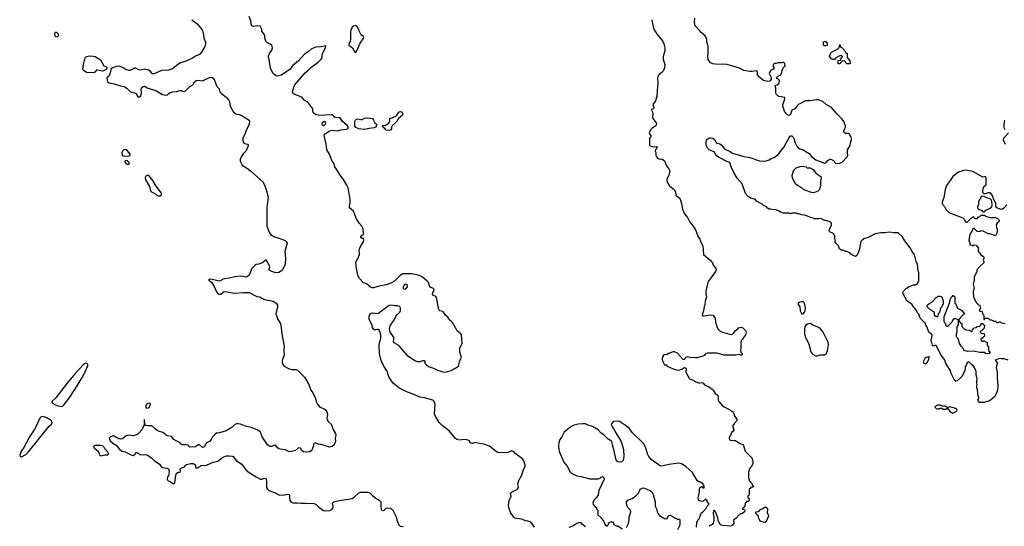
# Model space of a CAD drawing. Header units: inches. Extents: x 1793441 to 1900654, y 320892 to 470514.
# Tile 52 of 99: x 1857785 to 1871716, y 374143 to 381310. Entities that reach past the tile are written whole.
import ezdxf

# ---------------------------------------------------------------- set-up
doc = ezdxf.new("R2010")
doc.units = ezdxf.units.IN
doc.header["$MEASUREMENT"] = 0
for name, color, linetype in [('B8357', 7, 'Continuous'), ('B8358', 7, 'Continuous'), ('B8367', 7, 'Continuous'), ('B8368', 7, 'Continuous'), ('B8377', 7, 'Continuous')]:
    doc.layers.add(name, color=color, linetype=linetype)

msp = doc.modelspace()

# ---------------------------------------------------------------- linework, layer by layer
at = {"layer": 'B8357', "color": 5}
for points, elevation in [([(1859270, 379472), (1859254, 379466), (1859238, 379450), (1859231, 379430), (1859234, 379390), (1859270, 379378), (1859330, 379382), (1859346, 379390), (1859348, 379410), (1859310, 379457), (1859290, 379469)], 240), ([(1859290, 379318), (1859274, 379310), (1859278, 379290), (1859292, 379270), (1859310, 379264), (1859330, 379266), (1859334, 379270), (1859333, 379290), (1859312, 379312)], 240), ([(1859610, 379108), (1859590, 379108), (1859570, 379098), (1859562, 379078), (1859563, 379043), (1859621, 378950), (1859636, 378890), (1859650, 378876), (1859707, 378847), (1859730, 378825), (1859750, 378818), (1859770, 378818), (1859789, 378831), (1859790, 378855), (1859714, 378954), (1859670, 379035)], 240), ([(1858730, 376449), (1858710, 376446), (1858690, 376435), (1858570, 376304), (1858455, 376170), (1858298, 375962), (1858239, 375910), (1858239, 375890), (1858310, 375850), (1858370, 375840), (1858390, 375845), (1858415, 375865), (1858492, 375968), (1858599, 376130), (1858668, 376250), (1858712, 376330), (1858733, 376387), (1858748, 376410), (1858749, 376430)], 240), ([(1859590, 375809), (1859574, 375830), (1859573, 375850), (1859585, 375875), (1859614, 375890), (1859625, 375885), (1859630, 375874), (1859627, 375850), (1859610, 375819)], 220), ([(1858110, 375697), (1858090, 375694), (1858070, 375674), (1858043, 375610), (1857997, 375523), (1857922, 375410), (1857841, 375259), (1857808, 375210), (1857785, 375150), (1857790, 375130), (1857810, 375125), (1857870, 375158), (1857910, 375195), (1858202, 375558), (1858233, 375590), (1858244, 375610), (1858241, 375630), (1858230, 375641), (1858170, 375679), (1858130, 375694)], 240), ([(1859030, 375149), (1858991, 375149), (1858950, 375138), (1858930, 375138), (1858918, 375150), (1858915, 375170), (1858899, 375199), (1858845, 375245), (1858835, 375270), (1858838, 375282), (1858850, 375291), (1858931, 375291), (1858960, 375280), (1858970, 375272), (1858986, 375246), (1859032, 375190), (1859042, 375170)], 220)]:
    msp.add_lwpolyline(points, close=True, dxfattribs=dict(at, elevation=elevation))
at = {"layer": 'B8357', "color": 5, "elevation": 220}
msp.add_lwpolyline([(1860000, 375352), (1859964, 375370), (1859932, 375412), (1859870, 375422), (1859810, 375472), (1859750, 375487), (1859730, 375498), (1859701, 375521), (1859670, 375557), (1859650, 375564), (1859604, 375564), (1859571, 375571), (1859552, 375592), (1859550, 375652), (1859546, 375650), (1859549, 375590), (1859512, 375508), (1859466, 375454), (1859442, 375438), (1859390, 375423), (1859330, 375431), (1859290, 375421), (1859270, 375411), (1859261, 375399), (1859238, 375382), (1859210, 375377), (1859169, 375389), (1859110, 375421), (1859069, 375410), (1859049, 375390), (1859055, 375370), (1859069, 375349), (1859101, 375321), (1859150, 375289), (1859190, 375237), (1859230, 375206), (1859279, 375199), (1859370, 375149), (1859390, 375146), (1859418, 375162), (1859430, 375186), (1859450, 375188), (1859458, 375178), (1859490, 375161), (1859530, 375154), (1859570, 375159), (1859590, 375153), (1859649, 375110), (1859690, 375069), (1859730, 375048), (1859762, 375022), (1859788, 374990), (1859810, 374975), (1859830, 374969), (1859868, 374968), (1859890, 374958), (1859899, 374930), (1859897, 374883), (1859890, 374862), (1859875, 374845), (1859869, 374810), (1859879, 374790), (1859915, 374775), (1859951, 374749), (1859970, 374748), (1859980, 374760), (1859993, 374867), (1860000, 374882)], dxfattribs=at)
at = {"layer": 'B8358', "color": 5, "elevation": 220}
for points in [[(1858310, 381061), (1858290, 381069), (1858285, 381085), (1858282, 381118), (1858290, 381136), (1858310, 381127), (1858327, 381110), (1858334, 381090), (1858325, 381070)], [(1858956, 380584), (1858935, 380585), (1858883, 380597), (1858870, 380594), (1858850, 380567), (1858830, 380557), (1858790, 380562), (1858738, 380558), (1858687, 380590), (1858677, 380610), (1858686, 380674), (1858709, 380770), (1858730, 380790), (1858770, 380797), (1858830, 380795), (1858855, 380790), (1858884, 380764), (1858910, 380754), (1858930, 380740), (1858970, 380665), (1858977, 380657), (1859002, 380650), (1859022, 380630), (1859011, 380609), (1858972, 380588)]]:
    msp.add_lwpolyline(points, close=True, dxfattribs=at)
msp.add_lwpolyline([(1860000, 380656), (1859945, 380615), (1859890, 380598), (1859790, 380590), (1859686, 380546), (1859670, 380544), (1859658, 380550), (1859630, 380581), (1859610, 380594), (1859550, 380608), (1859490, 380598), (1859470, 380601), (1859430, 380622), (1859410, 380625), (1859350, 380593), (1859330, 380590), (1859290, 380601), (1859248, 380628), (1859207, 380647), (1859190, 380652), (1859150, 380647), (1859098, 380630), (1859076, 380610), (1859070, 380574), (1859050, 380514), (1859025, 380495), (1859018, 380482), (1859020, 380450), (1859028, 380430), (1859050, 380416), (1859069, 380410), (1859121, 380401), (1859210, 380372), (1859264, 380364), (1859299, 380339), (1859350, 380293), (1859370, 380283), (1859410, 380275), (1859426, 380266), (1859453, 380230), (1859470, 380216), (1859490, 380222), (1859497, 380230), (1859506, 380270), (1859504, 380330), (1859513, 380350), (1859530, 380366), (1859550, 380368), (1859588, 380348), (1859722, 380302), (1859803, 380250), (1859850, 380240), (1859870, 380249), (1859906, 380274), (1859950, 380291), (1860000, 380294)], dxfattribs=at)
at = {"layer": 'B8367', "color": 5, "elevation": 220}
for points in [[(1860813, 380000), (1860830, 379985), (1860850, 379975), (1860890, 379970), (1860930, 379954), (1860970, 379925), (1861030, 379890), (1861037, 379877), (1861030, 379830), (1860993, 379750), (1860976, 379704), (1860940, 379630), (1860940, 379600), (1860952, 379572), (1860970, 379559), (1861009, 379549), (1861017, 379537), (1861014, 379510), (1860983, 379450), (1860946, 379414), (1860916, 379370), (1860902, 379330), (1860904, 379310), (1860932, 379250), (1861010, 379205), (1861050, 379172), (1861230, 379010), (1861250, 378970), (1861271, 378910), (1861301, 378801), (1861282, 378650), (1861281, 378390), (1861317, 378297), (1861344, 378264), (1861390, 378237), (1861450, 378220), (1861530, 378190), (1861562, 378170), (1861570, 378150), (1861538, 378030), (1861544, 377930), (1861541, 377850), (1861501, 377770), (1861490, 377757), (1861450, 377736), (1861410, 377731), (1861350, 377747), (1861312, 377770), (1861313, 377787), (1861322, 377810), (1861318, 377830), (1861270, 377911), (1861227, 377873), (1861170, 377853), (1861130, 377845), (1861110, 377833), (1861070, 377788), (1861030, 377694), (1861010, 377677), (1860991, 377669), (1860910, 377680), (1860830, 377673), (1860750, 377653), (1860676, 377644), (1860650, 377635), (1860630, 377616), (1860610, 377611), (1860510, 377637), (1860482, 377638), (1860458, 377630), (1860475, 377610), (1860498, 377598), (1860515, 377575), (1860537, 377537), (1860570, 377459), (1860592, 377432), (1860610, 377426), (1860630, 377429), (1860670, 377459), (1860690, 377467), (1860822, 377442), (1860950, 377452), (1861030, 377453), (1861130, 377401), (1861190, 377385), (1861210, 377370), (1861250, 377352), (1861370, 377330), (1861396, 377316), (1861417, 377297), (1861430, 377270), (1861430, 377250), (1861411, 377150), (1861422, 377110), (1861439, 377070), (1861477, 377010), (1861505, 376810), (1861528, 376690), (1861524, 376630), (1861526, 376570), (1861500, 376490), (1861498, 376470), (1861504, 376444), (1861529, 376409), (1861590, 376375), (1861630, 376362), (1861690, 376360), (1861714, 376350), (1861814, 376254), (1861876, 376150), (1861905, 376070), (1861932, 376030), (1861969, 375950), (1861978, 375910), (1861997, 375870), (1862030, 375829), (1862082, 375810), (1862110, 375793), (1862130, 375764), (1862139, 375730), (1862132, 375670), (1862135, 375650), (1862150, 375625), (1862193, 375590), (1862224, 375504), (1862255, 375455), (1862259, 375430), (1862249, 375390), (1862254, 375350), (1862250, 375332), (1862229, 375291), (1862208, 375270), (1862170, 375265), (1862050, 375299), (1862010, 375306), (1861970, 375325), (1861947, 375313), (1861938, 375270), (1861923, 375230), (1861910, 375213), (1861883, 375197), (1861830, 375190), (1861798, 375198), (1861776, 375216), (1861758, 375250), (1861730, 375255), (1861685, 375215), (1861610, 375197), (1861590, 375202), (1861545, 375225), (1861470, 375234), (1861450, 375241), (1861433, 375253), (1861407, 375287), (1861390, 375289), (1861350, 375274), (1861330, 375272), (1861310, 375280), (1861290, 375297), (1861270, 375325), (1861216, 375410), (1861190, 375473), (1861170, 375496), (1861143, 375510), (1861060, 375540), (1860978, 375558), (1860910, 375590), (1860870, 375595), (1860850, 375593), (1860830, 375584), (1860790, 375545), (1860705, 375495), (1860610, 375464), (1860570, 375460), (1860550, 375447), (1860511, 375410), (1860493, 375370), (1860478, 375350), (1860463, 375337), (1860430, 375323), (1860416, 375310), (1860398, 375270), (1860390, 375262), (1860370, 375259), (1860330, 375296), (1860310, 375297), (1860270, 375268), (1860190, 375262), (1860179, 375270), (1860170, 375290), (1860130, 375298), (1860090, 375296), (1860070, 375304), (1860035, 375335), (1860000, 375352)], [(1865070, 374131), (1865031, 374190), (1865005, 374205), (1864976, 374216), (1864941, 374221), (1864890, 374243), (1864790, 374258), (1864770, 374278), (1864730, 374341), (1864704, 374410), (1864701, 374439), (1864710, 374510), (1864737, 374570), (1864731, 374610), (1864738, 374622), (1864760, 374640), (1864794, 374650), (1864830, 374668), (1864842, 374690), (1864831, 374750), (1864846, 374790), (1864891, 374869), (1864911, 374949), (1864936, 374990), (1864937, 375010), (1864919, 375070), (1864899, 375099), (1864795, 375175), (1864770, 375202), (1864750, 375211), (1864690, 375187), (1864590, 375183), (1864550, 375187), (1864511, 375211), (1864430, 375275), (1864350, 375306), (1864290, 375315), (1864230, 375331), (1864190, 375316), (1864170, 375318), (1864152, 375330), (1864150, 375351), (1864139, 375359), (1864110, 375368), (1864069, 375369), (1864010, 375362), (1863970, 375373), (1863948, 375390), (1863867, 375487), (1863761, 375570), (1863719, 375610), (1863670, 375696), (1863656, 375730), (1863661, 375870), (1863651, 375910), (1863632, 375930), (1863510, 375962), (1863448, 375968), (1863350, 376013), (1863270, 376043), (1863150, 376104), (1863068, 376170), (1863011, 376250), (1862997, 376290), (1862990, 376330), (1862935, 376410), (1862901, 376490), (1862876, 376590), (1862870, 376710), (1862893, 376810), (1862893, 376853), (1862870, 376922), (1862850, 376931), (1862830, 376925), (1862805, 376925), (1862790, 376932), (1862775, 376955), (1862771, 376990), (1862731, 377071), (1862728, 377112), (1862739, 377141), (1862750, 377156), (1862775, 377165), (1862850, 377153), (1863010, 377272), (1863050, 377275), (1863090, 377265), (1863130, 377269), (1863150, 377262), (1863162, 377250), (1863169, 377230), (1863167, 377193), (1863158, 377170), (1863110, 377125), (1863086, 377074), (1863043, 377017), (1863023, 376977), (1863012, 376930), (1863022, 376890), (1863060, 376840), (1863074, 376814), (1863075, 376790), (1863070, 376750), (1863130, 376713), (1863150, 376696), (1863257, 376570), (1863374, 376490), (1863410, 376475), (1863430, 376475), (1863450, 376475), (1863490, 376489), (1863508, 376488), (1863515, 376475), (1863519, 376450), (1863535, 376430), (1863570, 376402), (1863640, 376380), (1863706, 376346), (1863730, 376344), (1863770, 376329), (1863810, 376325), (1863891, 376349), (1863930, 376369), (1863994, 376410), (1864000, 376420), (1864001, 376450), (1864011, 376489), (1864035, 376530), (1864012, 376610), (1864011, 376670), (1864047, 376730), (1864035, 376850), (1864021, 376870), (1863976, 376910), (1863910, 377025), (1863890, 377046), (1863875, 377055), (1863844, 377104), (1863811, 377130), (1863795, 377155), (1863770, 377182), (1863731, 377191), (1863721, 377201), (1863705, 377250), (1863698, 377310), (1863680, 377380), (1863672, 377392), (1863632, 377412), (1863625, 377425), (1863631, 377450), (1863645, 377470), (1863651, 377491), (1863632, 377510), (1863602, 377522), (1863585, 377545), (1863568, 377590), (1863551, 377610), (1863486, 377666), (1863450, 377688), (1863403, 377703), (1863330, 377716), (1863207, 377713), (1863190, 377707), (1863170, 377691), (1863089, 377610), (1863038, 377582), (1862970, 377559), (1862870, 377542), (1862790, 377519), (1862770, 377519), (1862750, 377527), (1862690, 377574), (1862650, 377586), (1862591, 377650), (1862570, 377690), (1862562, 377722), (1862548, 377790), (1862541, 377870), (1862550, 377898), (1862570, 377928), (1862594, 377990), (1862593, 378013), (1862586, 378034), (1862591, 378070), (1862611, 378110), (1862651, 378169), (1862656, 378190), (1862650, 378214), (1862630, 378216), (1862611, 378230), (1862612, 378250), (1862630, 378262), (1862651, 378269), (1862646, 378350), (1862627, 378390), (1862590, 378430), (1862552, 378492), (1862510, 378602), (1862452, 378650), (1862451, 378670), (1862462, 378718), (1862462, 378770), (1862430, 378931), (1862413, 378970), (1862364, 379050), (1862319, 379110), (1862257, 379210), (1862245, 379230), (1862233, 379270), (1862204, 379310), (1862166, 379406), (1862131, 379470), (1862121, 379550), (1862091, 379670), (1862096, 379690), (1862170, 379738), (1862210, 379746), (1862282, 379738), (1862330, 379753), (1862410, 379759), (1862430, 379770), (1862434, 379794), (1862424, 379810), (1862350, 379870), (1862325, 379910), (1862310, 379924), (1862246, 379926), (1862235, 379935), (1862227, 379950), (1862210, 379962), (1862190, 379966), (1862030, 379955), (1861971, 379971), (1861942, 379990), (1861937, 380000)], [(1863194, 380000), (1863200, 379990), (1863204, 379970), (1863199, 379961), (1863145, 379910), (1863121, 379870), (1863106, 379854), (1863056, 379810), (1863046, 379790), (1863045, 379770), (1863030, 379748), (1863010, 379742), (1862969, 379749), (1862952, 379772), (1862926, 379786), (1862918, 379810), (1862923, 379817), (1862950, 379813), (1862999, 379842), (1863009, 379850), (1863021, 379870), (1863023, 379910), (1863099, 379941), (1863121, 379959), (1863150, 380000)], [(1866736, 380000), (1866743, 379983), (1866736, 379930), (1866744, 379910), (1866791, 379851), (1866796, 379830), (1866787, 379810), (1866731, 379770), (1866712, 379750), (1866692, 379710), (1866696, 379696), (1866716, 379670), (1866713, 379650), (1866701, 379639), (1866695, 379625), (1866695, 379535), (1866704, 379524), (1866730, 379515), (1866750, 379512), (1866790, 379518), (1866803, 379510), (1866797, 379490), (1866783, 379470), (1866778, 379450), (1866785, 379430), (1866787, 379390), (1866796, 379370), (1866811, 379351), (1866830, 379340), (1866850, 379337), (1866870, 379344), (1866910, 379312), (1866931, 379251), (1866976, 379190), (1866982, 379170), (1866970, 379110), (1866941, 379050), (1866939, 379030), (1866945, 379010), (1866980, 378960), (1867050, 378901), (1867064, 378870), (1867070, 378830), (1867078, 378818), (1867114, 378790), (1867131, 378770), (1867150, 378710), (1867164, 378630), (1867179, 378590), (1867197, 378557), (1867232, 378510), (1867268, 378448), (1867312, 378390), (1867350, 378329), (1867378, 378250), (1867407, 378207), (1867422, 378162), (1867451, 378111), (1867459, 377990), (1867556, 377910), (1867585, 377870), (1867598, 377838), (1867636, 377790), (1867639, 377770), (1867632, 377750), (1867529, 377610), (1867521, 377590), (1867493, 377470), (1867493, 377430), (1867504, 377390), (1867484, 377330), (1867478, 377270), (1867469, 377251), (1867462, 377190), (1867444, 377150), (1867441, 377130), (1867450, 377121), (1867470, 377120), (1867553, 377133), (1867590, 377129), (1867624, 377090), (1867629, 377030), (1867660, 376940), (1867689, 376909), (1867729, 376889), (1867850, 376858), (1867870, 376862), (1867890, 376878), (1867910, 376908), (1867930, 376928), (1867945, 376935), (1867954, 376950), (1867990, 376959), (1868018, 376950), (1868058, 376910), (1868064, 376890), (1868053, 376850), (1868026, 376814), (1868015, 376790), (1867995, 376770), (1867989, 376750), (1867989, 376670), (1867982, 376630), (1867988, 376608), (1868006, 376590), (1868006, 376570), (1867996, 376564), (1867990, 376562), (1867970, 376572), (1867916, 376564), (1867750, 376563), (1867650, 376591), (1867510, 376591), (1867490, 376582), (1867470, 376558), (1867452, 376548), (1867370, 376527), (1867346, 376526), (1867310, 376531), (1867290, 376527), (1867230, 376541), (1867210, 376532), (1867199, 376521), (1867190, 376502), (1867170, 376502), (1867130, 376552), (1867091, 376591), (1867051, 376611), (1867030, 376611), (1866966, 376590), (1866947, 376573), (1866906, 376570), (1866896, 376564), (1866881, 376539), (1866874, 376510), (1866882, 376482), (1866907, 376427), (1866930, 376426), (1866946, 376410), (1867030, 376369), (1867090, 376354), (1867125, 376355), (1867155, 376365), (1867190, 376388), (1867210, 376386), (1867213, 376370), (1867209, 376330), (1867213, 376313), (1867262, 376230), (1867270, 376224), (1867310, 376214), (1867350, 376189), (1867390, 376175), (1867410, 376174), (1867430, 376179), (1867450, 376174), (1867480, 376140), (1867530, 376122), (1867582, 376082), (1867595, 376070), (1867623, 376023), (1867650, 376008), (1867668, 375990), (1867668, 375930), (1867678, 375910), (1867729, 375849), (1867750, 375834), (1867830, 375795), (1867843, 375783), (1867870, 375769), (1867884, 375750), (1867893, 375730), (1867895, 375710), (1867938, 375650), (1867928, 375630), (1867898, 375602), (1867875, 375570), (1867875, 375550), (1867888, 375510), (1867875, 375485), (1867858, 375470), (1867848, 375448), (1867848, 375432), (1867830, 375414), (1867822, 375390), (1867830, 375368), (1867850, 375358), (1867890, 375362), (1867910, 375355), (1867990, 375308), (1868022, 375302), (1868050, 375206), (1868146, 375110), (1868148, 375088), (1868158, 375070), (1868158, 375030), (1868138, 374990), (1868118, 374970), (1868108, 374950), (1868107, 374933), (1868098, 374910), (1868098, 374830), (1868107, 374807), (1868108, 374788), (1868122, 374782), (1868127, 374767), (1868146, 374750), (1868147, 374727), (1868166, 374710), (1868162, 374698), (1868130, 374694), (1868122, 374678), (1868108, 374672), (1868106, 374590), (1868102, 374578), (1868086, 374570), (1868087, 374547), (1868102, 374542), (1868106, 374530), (1868106, 374510), (1868090, 374494), (1868067, 374493), (1868062, 374478), (1868050, 374474), (1868047, 374433), (1868042, 374418), (1868030, 374414), (1868022, 374398), (1868006, 374390), (1868010, 374386), (1868042, 374382), (1868046, 374370), (1868038, 374350), (1868014, 374326), (1867990, 374322), (1867969, 374311), (1867920, 374260), (1867886, 374230), (1867888, 374190), (1867870, 374161), (1867852, 374148), (1867830, 374144), (1867791, 374151), (1867730, 374153), (1867710, 374158), (1867694, 374170), (1867673, 374210), (1867663, 374263), (1867631, 374350), (1867610, 374374), (1867600, 374360), (1867595, 374330), (1867606, 374270), (1867605, 374225), (1867597, 374190), (1867582, 374170), (1867537, 374143)], [(1870000, 378296), (1869970, 378297), (1869890, 378279), (1869791, 378229), (1869730, 378210), (1869703, 378190), (1869686, 378170), (1869679, 378150), (1869669, 378070), (1869649, 378010), (1869630, 377974), (1869610, 377962), (1869570, 377978), (1869540, 378000), (1869530, 378012), (1869490, 378032), (1869470, 378032), (1869430, 378051), (1869410, 378052), (1869382, 378070), (1869372, 378110), (1869332, 378150), (1869325, 378165), (1869318, 378250), (1869311, 378271), (1869291, 378291), (1869242, 378310), (1869238, 378330), (1869272, 378410), (1869272, 378432), (1869254, 378450), (1869204, 378464), (1869190, 378471), (1869170, 378471), (1869131, 378491), (1869110, 378496), (1869090, 378491), (1869030, 378492), (1869010, 378502), (1868974, 378510), (1868910, 378542), (1868850, 378551), (1868810, 378565), (1868790, 378565), (1868769, 378571), (1868710, 378572), (1868690, 378565), (1868670, 378571), (1868592, 378572), (1868550, 378585), (1868530, 378602), (1868490, 378622), (1868430, 378625), (1868410, 378632), (1868390, 378632), (1868365, 378645), (1868350, 378662), (1868310, 378682), (1868290, 378702), (1868210, 378742), (1868190, 378772), (1868170, 378772), (1868150, 378782), (1868130, 378785), (1868090, 378811), (1868056, 378850), (1868006, 378990), (1867935, 379070), (1867887, 379150), (1867851, 379230), (1867834, 379290), (1867790, 379302), (1867670, 379365), (1867638, 379390), (1867610, 379442), (1867542, 379470), (1867521, 379490), (1867498, 379530), (1867496, 379570), (1867504, 379610), (1867530, 379633), (1867550, 379641), (1867570, 379639), (1867592, 379632), (1867619, 379610), (1867638, 379570), (1867690, 379554), (1867710, 379539), (1867760, 379480), (1867830, 379449), (1867870, 379424), (1868030, 379373), (1868090, 379367), (1868130, 379356), (1868250, 379312), (1868310, 379310), (1868346, 379314), (1868390, 379329), (1868428, 379352), (1868458, 379362), (1868515, 379405), (1868600, 379510), (1868670, 379644), (1868690, 379669), (1868710, 379665), (1868730, 379649), (1868740, 379630), (1868755, 379570), (1868781, 379521), (1868799, 379499), (1868823, 379483), (1868870, 379469), (1868932, 379432), (1868955, 379415), (1868990, 379373), (1869047, 379327), (1869170, 379281), (1869190, 379284), (1869220, 379320), (1869241, 379339), (1869250, 379339), (1869270, 379334), (1869298, 379318), (1869307, 379310), (1869313, 379293), (1869330, 379275), (1869390, 379282), (1869424, 379296), (1869495, 379370), (1869503, 379390), (1869496, 379430), (1869498, 379470), (1869533, 379530), (1869539, 379570), (1869554, 379610), (1869554, 379630), (1869548, 379650), (1869526, 379690), (1869510, 379701), (1869470, 379701), (1869454, 379714), (1869447, 379730), (1869448, 379750), (1869471, 379790), (1869471, 379809), (1869445, 379870), (1869424, 379904), (1869350, 379974), (1869328, 380000)], [(1868701, 380000), (1868689, 379971), (1868679, 379961), (1868670, 379956), (1868650, 379964), (1868630, 379982), (1868616, 380000)], [(1867362, 374130), (1867365, 374195), (1867382, 374230), (1867398, 374250), (1867425, 374330), (1867452, 374350), (1867492, 374390), (1867512, 374428), (1867534, 374450), (1867533, 374467), (1867513, 374493), (1867512, 374512), (1867498, 374518), (1867490, 374534), (1867482, 374518), (1867470, 374514), (1867450, 374494), (1867405, 374505), (1867390, 374514), (1867385, 374545), (1867405, 374630), (1867405, 374670), (1867410, 374686), (1867430, 374706), (1867442, 374702), (1867450, 374686), (1867470, 374686), (1867470, 374714), (1867462, 374722), (1867450, 374752), (1867433, 374753), (1867411, 374771), (1867393, 374773), (1867370, 374792), (1867303, 374903), (1867264, 374944), (1867211, 374990), (1867150, 375026), (1867110, 375036), (1866970, 375020), (1866870, 374992), (1866840, 375000), (1866810, 375027), (1866730, 375078), (1866687, 375130), (1866667, 375170), (1866643, 375250), (1866614, 375310), (1866599, 375330), (1866450, 375471), (1866406, 375530), (1866370, 375559), (1866270, 375625), (1866250, 375631), (1866190, 375625), (1866170, 375612), (1866155, 375590), (1866169, 375550), (1866195, 375515), (1866210, 375482), (1866292, 375352), (1866310, 375298), (1866326, 375230), (1866334, 375130), (1866324, 375076), (1866310, 375060), (1866290, 375053), (1866250, 375057), (1866231, 375070), (1866223, 375083), (1866190, 375232), (1866170, 375290), (1866168, 375330), (1866159, 375350), (1866110, 375377), (1866050, 375439), (1866010, 375463), (1865968, 375508), (1865890, 375553), (1865830, 375573), (1865790, 375593), (1865750, 375595), (1865688, 375590), (1865630, 375574), (1865584, 375550), (1865490, 375473), (1865456, 375410), (1865427, 375370), (1865414, 375330), (1865410, 375270), (1865412, 375230), (1865424, 375190), (1865485, 375050), (1865530, 374996), (1865572, 374912), (1865590, 374896), (1865670, 374857), (1865730, 374849), (1865850, 374815), (1865970, 374813), (1865997, 374823), (1866010, 374838), (1866030, 374848), (1866048, 374830), (1866053, 374810), (1865978, 374650), (1865968, 374590), (1865948, 374552), (1865910, 374514), (1865895, 374470), (1865898, 374450), (1865923, 374423), (1865946, 374410), (1865946, 374390), (1865966, 374370), (1865967, 374307), (1866008, 374268), (1866049, 374209), (1866070, 374166), (1866090, 374146), (1866110, 374166), (1866125, 374195), (1866150, 374206), (1866170, 374206), (1866182, 374202), (1866190, 374168), (1866226, 374150), (1866250, 374149), (1866310, 374109)], [(1860000, 374882), (1860006, 374894), (1860030, 374909), (1860054, 374910), (1860062, 374930), (1860054, 374950), (1860074, 374970), (1860110, 374979), (1860134, 375010), (1860144, 375016), (1860208, 375032), (1860244, 375030), (1860271, 375010), (1860274, 374974), (1860290, 374968), (1860310, 374975), (1860350, 375002), (1860370, 375007), (1860410, 375003), (1860430, 375006), (1860522, 375050), (1860590, 375066), (1860659, 375121), (1860710, 375139), (1860750, 375142), (1860790, 375137), (1860804, 375130), (1860850, 375070), (1860930, 375023), (1860970, 374960), (1861004, 374924), (1861130, 374842), (1861190, 374812), (1861210, 374812), (1861250, 374826), (1861270, 374814), (1861278, 374770), (1861276, 374690), (1861290, 374669), (1861312, 374652), (1861390, 374621), (1861450, 374590), (1861466, 374586), (1861530, 374587), (1861570, 374600), (1861595, 374595), (1861601, 374590), (1861600, 374550), (1861608, 374508), (1861626, 374486), (1861650, 374476), (1861716, 374476), (1861771, 374469), (1861827, 374473), (1861868, 374468), (1861910, 374470), (1861950, 374464), (1861985, 374445), (1862015, 374415), (1862085, 374365), (1862110, 374361), (1862171, 374369), (1862199, 374381), (1862219, 374410), (1862219, 374430), (1862210, 374470), (1862231, 374490), (1862284, 374504), (1862490, 374539), (1862522, 374558), (1862584, 374616), (1862610, 374628), (1862704, 374624), (1862737, 374617), (1862749, 374609), (1862770, 374582), (1862809, 374549), (1862870, 374513), (1862894, 374490), (1862894, 374426), (1862901, 374381), (1862908, 374370), (1862931, 374369), (1862945, 374375), (1862970, 374402), (1862994, 374406), (1863030, 374401), (1863060, 374380), (1863110, 374278), (1863121, 374230), (1863150, 374162), (1863170, 374144), (1863210, 374139)], [(1866370, 374128), (1866397, 374183), (1866406, 374234), (1866407, 374273), (1866431, 374350), (1866425, 374370), (1866391, 374410), (1866381, 374430), (1866371, 374470), (1866371, 374490), (1866388, 374512), (1866450, 374535), (1866504, 374576), (1866541, 374610), (1866566, 374670), (1866590, 374684), (1866610, 374689), (1866650, 374675), (1866710, 374644), (1866730, 374629), (1866750, 374595), (1866778, 374490), (1866774, 374430), (1866800, 374380), (1866806, 374346), (1866819, 374319), (1866838, 374298), (1866910, 374255), (1866930, 374248), (1866944, 374256), (1866965, 374295), (1866990, 374301), (1867014, 374290), (1867050, 374264), (1867076, 374256), (1867090, 374246), (1867122, 374242), (1867126, 374230), (1867126, 374170), (1867118, 374150), (1867090, 374094)], [(1865790, 374138), (1865747, 374167), (1865730, 374192), (1865710, 374198), (1865670, 374185), (1865610, 374145), (1865555, 374125)]]:
    msp.add_lwpolyline(points, dxfattribs=at)
for points in [[(1862665, 379755), (1862584, 379764), (1862543, 379783), (1862528, 379808), (1862525, 379830), (1862528, 379870), (1862537, 379890), (1862550, 379903), (1862570, 379909), (1862610, 379897), (1862630, 379900), (1862663, 379917), (1862690, 379922), (1862750, 379917), (1862775, 379910), (1862791, 379890), (1862810, 379852), (1862834, 379830), (1862832, 379812), (1862823, 379790), (1862802, 379778), (1862730, 379769)], [(1862105, 379865), (1862090, 379865), (1862063, 379850), (1862061, 379830), (1862090, 379810), (1862110, 379830), (1862115, 379850)], [(1868930, 379212), (1868944, 379216), (1868970, 379214), (1869010, 379190), (1869030, 379161), (1869050, 379141), (1869118, 379090), (1869126, 379070), (1869116, 379030), (1869114, 378970), (1869101, 378910), (1869076, 378884), (1869030, 378865), (1869010, 378861), (1868990, 378864), (1868910, 378892), (1868877, 378910), (1868850, 378932), (1868790, 378963), (1868761, 378990), (1868718, 379070), (1868713, 379110), (1868740, 379180), (1868770, 379215), (1868827, 379233), (1868876, 379236), (1868912, 379230)], [(1863250, 377570), (1863230, 377564), (1863218, 377550), (1863210, 377530), (1863211, 377510), (1863222, 377502), (1863230, 377498), (1863250, 377504), (1863271, 377530), (1863274, 377550)], [(1868850, 377320), (1868810, 377310), (1868794, 377290), (1868825, 377250), (1868829, 377190), (1868841, 377161), (1868850, 377146), (1868870, 377147), (1868890, 377172), (1868898, 377190), (1868903, 377230), (1868890, 377298), (1868870, 377319)], [(1868971, 377011), (1868930, 377003), (1868907, 376990), (1868893, 376970), (1868888, 376930), (1868890, 376870), (1868900, 376830), (1868950, 376721), (1868980, 376610), (1868992, 376592), (1869010, 376576), (1869050, 376555), (1869070, 376555), (1869110, 376570), (1869170, 376570), (1869190, 376577), (1869202, 376590), (1869214, 376626), (1869229, 376710), (1869223, 376750), (1869151, 376891), (1869139, 376910), (1869115, 376935), (1869090, 376955), (1869009, 376989)], [(1868350, 374408), (1868330, 374408), (1868304, 374396), (1868254, 374370), (1868233, 374347), (1868198, 374342), (1868194, 374330), (1868233, 374293), (1868234, 374270), (1868252, 374230), (1868270, 374218), (1868330, 374202), (1868350, 374214), (1868386, 374290), (1868376, 374316), (1868366, 374330), (1868368, 374390)]]:
    msp.add_lwpolyline(points, close=True, dxfattribs=at)
at = {"layer": 'B8368', "color": 5, "elevation": 220}
for points in [[(1860219, 381310), (1860297, 381250), (1860368, 381168), (1860379, 381130), (1860389, 381049), (1860415, 380990), (1860415, 380970), (1860402, 380930), (1860359, 380850), (1860330, 380819), (1860270, 380795), (1860230, 380766), (1860150, 380727), (1860050, 380695), (1860000, 380656)], [(1861937, 380000), (1861932, 380010), (1861931, 380050), (1861861, 380141), (1861810, 380171), (1861775, 380215), (1861676, 380250), (1861651, 380270), (1861643, 380290), (1861667, 380370), (1861679, 380390), (1861766, 380494), (1861824, 380556), (1861863, 380590), (1861906, 380634), (1862010, 380709), (1862049, 380750), (1862062, 380770), (1862064, 380810), (1862070, 380830), (1862111, 380910), (1862115, 380935), (1862110, 380942), (1862050, 380926), (1861970, 380922), (1861910, 380894), (1861865, 380855), (1861810, 380819), (1861731, 380729), (1861644, 380656), (1861610, 380609), (1861490, 380525), (1861430, 380511), (1861410, 380516), (1861370, 380551), (1861339, 380610), (1861328, 380652), (1861316, 380750), (1861307, 380770), (1861307, 380793), (1861318, 380830), (1861350, 380878), (1861361, 380910), (1861351, 380951), (1861330, 380966), (1861310, 380971), (1861290, 380982), (1861268, 381008), (1861253, 381050), (1861254, 381090), (1861213, 381150), (1861210, 381178), (1861194, 381214), (1861190, 381219), (1861150, 381223), (1861090, 381214), (1861070, 381225), (1861058, 381250), (1861055, 381295), (1861030, 381353)], [(1866730, 381310), (1866747, 381210), (1866758, 381178), (1866802, 381102), (1866881, 381010), (1866900, 380970), (1866914, 380910), (1866911, 380870), (1866888, 380790), (1866891, 380750), (1866911, 380671), (1866906, 380630), (1866890, 380583), (1866870, 380561), (1866829, 380531), (1866810, 380491), (1866814, 380410), (1866802, 380310), (1866801, 380230), (1866779, 380161), (1866741, 380110), (1866757, 380070), (1866754, 380050), (1866730, 380042), (1866724, 380030), (1866736, 380000)], [(1868616, 380000), (1868608, 380010), (1868583, 380090), (1868583, 380110), (1868607, 380170), (1868612, 380210), (1868530, 380222), (1868510, 380231), (1868491, 380250), (1868484, 380270), (1868483, 380343), (1868474, 380370), (1868478, 380382), (1868514, 380390), (1868532, 380410), (1868534, 380450), (1868510, 380474), (1868498, 380478), (1868494, 380490), (1868514, 380510), (1868552, 380530), (1868570, 380566), (1868572, 380590), (1868584, 380616), (1868598, 380642), (1868614, 380650), (1868612, 380692), (1868594, 380710), (1868570, 380702), (1868510, 380702), (1868490, 380692), (1868470, 380691), (1868446, 380670), (1868446, 380650), (1868456, 380636), (1868456, 380624), (1868446, 380610), (1868409, 380591), (1868389, 380550), (1868418, 380490), (1868416, 380464), (1868399, 380441), (1868370, 380438), (1868310, 380451), (1868256, 380490), (1868223, 380530), (1868225, 380570), (1868220, 380580), (1868210, 380585), (1868150, 380575), (1868116, 380576), (1868030, 380593), (1867970, 380622), (1867828, 380668), (1867790, 380675), (1867630, 380679), (1867590, 380684), (1867560, 380700), (1867525, 380745), (1867519, 380790), (1867526, 380830), (1867526, 380930), (1867516, 380970), (1867506, 380990), (1867505, 381030), (1867498, 381058), (1867482, 381082), (1867427, 381127), (1867412, 381150), (1867343, 381223), (1867331, 381270), (1867337, 381330)], [(1860000, 380294), (1860010, 380295), (1860050, 380310), (1860070, 380310), (1860090, 380298), (1860110, 380294), (1860130, 380303), (1860160, 380330), (1860190, 380367), (1860233, 380387), (1860259, 380430), (1860282, 380450), (1860310, 380454), (1860370, 380446), (1860470, 380492), (1860490, 380498), (1860510, 380494), (1860535, 380470), (1860570, 380376), (1860609, 380330), (1860617, 380290), (1860634, 380270), (1860710, 380210), (1860743, 380170), (1860752, 380152), (1860757, 380110), (1860770, 380070), (1860810, 380003), (1860813, 380000)], [(1869328, 380000), (1869270, 380070), (1869196, 380110), (1869150, 380151), (1869110, 380167), (1869090, 380174), (1869055, 380175), (1868970, 380163), (1868910, 380163), (1868890, 380157), (1868845, 380130), (1868807, 380113), (1868787, 380093), (1868754, 380047), (1868712, 380028), (1868701, 380000)], [(1863150, 380000), (1863150, 380000), (1863170, 380013), (1863190, 380007), (1863194, 380000)]]:
    msp.add_lwpolyline(points, dxfattribs=at)
at = {"layer": 'B8368', "color": 5}
for points, elevation in [([(1862530, 381224), (1862510, 381219), (1862490, 381203), (1862465, 381150), (1862467, 381030), (1862459, 381001), (1862442, 380970), (1862442, 380950), (1862492, 380912), (1862530, 380844), (1862550, 380859), (1862604, 380976), (1862652, 381052), (1862650, 381070), (1862621, 381090), (1862610, 381107), (1862582, 381162), (1862563, 381210), (1862550, 381222)], 240), ([(1869170, 380938), (1869158, 380950), (1869158, 380990), (1869163, 380997), (1869170, 381002), (1869190, 381002), (1869197, 380997), (1869211, 380971), (1869210, 380946), (1869190, 380938)], 220), ([(1869490, 380686), (1869450, 380726), (1869418, 380722), (1869413, 380707), (1869398, 380702), (1869393, 380687), (1869370, 380686), (1869366, 380690), (1869366, 380730), (1869370, 380734), (1869402, 380738), (1869406, 380770), (1869422, 380778), (1869426, 380790), (1869418, 380798), (1869390, 380798), (1869334, 380770), (1869312, 380748), (1869290, 380748), (1869270, 380755), (1869245, 380790), (1869260, 380840), (1869270, 380852), (1869290, 380858), (1869370, 380902), (1869386, 380930), (1869386, 380950), (1869390, 380954), (1869394, 380950), (1869394, 380930), (1869417, 380917), (1869462, 380870), (1869478, 380838), (1869493, 380833), (1869493, 380773), (1869532, 380730), (1869534, 380690), (1869530, 380686)], 220)]:
    msp.add_lwpolyline(points, close=True, dxfattribs=dict(at, elevation=elevation))
at = {"layer": 'B8377', "color": 5, "elevation": 220}
for points in [[(1871721, 379890), (1871708, 379830), (1871708, 379790), (1871716, 379770), (1871730, 379756)], [(1871774, 379710), (1871704, 379630), (1871701, 379610), (1871729, 379550)], [(1871750, 378691), (1871710, 378644), (1871690, 378628), (1871670, 378626), (1871611, 378650), (1871595, 378670), (1871594, 378710), (1871579, 378750), (1871561, 378770), (1871553, 378813), (1871530, 378846), (1871510, 378861), (1871490, 378859), (1871450, 378845), (1871430, 378847), (1871416, 378856), (1871410, 378870), (1871410, 378890), (1871422, 378938), (1871440, 378960), (1871456, 378970), (1871459, 378981), (1871459, 379070), (1871451, 379091), (1871410, 379081), (1871270, 379163), (1871170, 379179), (1871127, 379173), (1871070, 379151), (1870990, 379091), (1870970, 379065), (1870941, 379019), (1870897, 378963), (1870879, 378910), (1870862, 378790), (1870849, 378771), (1870839, 378730), (1870838, 378710), (1870848, 378690), (1870869, 378669), (1870890, 378628), (1870928, 378590), (1870955, 378575), (1871130, 378509), (1871149, 378490), (1871170, 378446), (1871190, 378446), (1871250, 378508), (1871265, 378515), (1871270, 378526), (1871282, 378522), (1871286, 378510), (1871310, 378498), (1871330, 378498), (1871345, 378515), (1871374, 378530), (1871390, 378546), (1871430, 378546), (1871442, 378542), (1871449, 378529), (1871468, 378528), (1871530, 378509), (1871546, 378514), (1871590, 378513), (1871636, 378490), (1871643, 378470), (1871637, 378450), (1871614, 378430), (1871601, 378410), (1871604, 378370), (1871613, 378350), (1871614, 378314), (1871609, 378290), (1871590, 378254), (1871534, 378270), (1871510, 378282), (1871490, 378282), (1871417, 378317), (1871390, 378322), (1871370, 378314), (1871330, 378314), (1871290, 378354), (1871270, 378354), (1871267, 378333), (1871250, 378314), (1871242, 378290), (1871229, 378271), (1871215, 378190), (1871226, 378150), (1871226, 378130), (1871230, 378126), (1871262, 378122), (1871270, 378106), (1871278, 378122), (1871290, 378126), (1871322, 378122), (1871327, 378107), (1871346, 378090), (1871347, 378027), (1871362, 378022), (1871383, 377983), (1871422, 377962), (1871426, 377950), (1871426, 377930), (1871418, 377910), (1871426, 377890), (1871426, 377870), (1871376, 377824), (1871329, 377771), (1871328, 377750), (1871288, 377670), (1871288, 377610), (1871278, 377590), (1871275, 377570), (1871288, 377510), (1871276, 377464), (1871278, 377390), (1871318, 377310), (1871350, 377278), (1871370, 377266), (1871378, 377230), (1871366, 377210), (1871366, 377190), (1871370, 377186), (1871402, 377182), (1871406, 377150), (1871426, 377130), (1871427, 377067), (1871434, 377070), (1871438, 377082), (1871450, 377086), (1871490, 377086), (1871510, 377066), (1871530, 377066), (1871556, 377056), (1871570, 377046), (1871590, 377046), (1871608, 377028), (1871630, 377028), (1871645, 377035), (1871655, 377035), (1871680, 377020), (1871726, 377010)], [(1871770, 376492), (1871710, 376511), (1871670, 376511), (1871650, 376516), (1871587, 376493), (1871618, 376450), (1871608, 376432), (1871602, 376390), (1871615, 376330), (1871615, 376250), (1871624, 376130), (1871619, 376070), (1871602, 376018), (1871580, 375980), (1871518, 375922), (1871490, 375911), (1871469, 375911), (1871430, 375894), (1871370, 375894), (1871358, 375898), (1871342, 375930), (1871354, 375950), (1871354, 375970), (1871345, 375985), (1871335, 376075), (1871327, 376107), (1871326, 376130), (1871331, 376150), (1871326, 376170), (1871326, 376210), (1871331, 376230), (1871316, 376290), (1871316, 376330), (1871311, 376351), (1871278, 376410), (1871252, 376430), (1871210, 376474), (1871190, 376454), (1871175, 376425), (1871163, 376397), (1871156, 376344), (1871116, 376264), (1871097, 376243), (1871050, 376202), (1871030, 376198), (1871010, 376212), (1870964, 376304), (1870950, 376352), (1870887, 376447), (1870874, 376494), (1870823, 376563), (1870759, 376690), (1870750, 376701), (1870730, 376701), (1870710, 376692), (1870701, 376701), (1870696, 376730), (1870684, 376750), (1870679, 376770), (1870679, 376790), (1870691, 376810), (1870695, 376850), (1870650, 376892), (1870618, 376970), (1870605, 376990), (1870601, 377010), (1870526, 377090), (1870505, 377145), (1870490, 377162), (1870475, 377195), (1870452, 377230), (1870431, 377250), (1870406, 377286), (1870370, 377307), (1870343, 377330), (1870285, 377430), (1870282, 377450), (1870291, 377470), (1870330, 377512), (1870370, 377535), (1870397, 377543), (1870430, 377559), (1870460, 377560), (1870485, 377575), (1870505, 377615), (1870507, 377730), (1870491, 377790), (1870493, 377810), (1870487, 377847), (1870468, 377890), (1870446, 377986), (1870413, 378030), (1870384, 378084), (1870310, 378181), (1870270, 378245), (1870225, 378285), (1870210, 378293), (1870190, 378297), (1870150, 378296), (1870090, 378305), (1870030, 378295), (1870000, 378296)]]:
    msp.add_lwpolyline(points, dxfattribs=at)
for points in [[(1871407, 378813), (1871390, 378809), (1871373, 378770), (1871362, 378758), (1871353, 378727), (1871350, 378689), (1871336, 378670), (1871336, 378650), (1871340, 378640), (1871351, 378631), (1871402, 378610), (1871402, 378602), (1871410, 378594), (1871430, 378594), (1871442, 378598), (1871446, 378610), (1871518, 378642), (1871538, 378662), (1871544, 378690), (1871540, 378740), (1871537, 378757), (1871516, 378776), (1871470, 378788), (1871430, 378810)], [(1871250, 376894), (1871262, 376898), (1871266, 376930), (1871282, 376938), (1871286, 376950), (1871322, 376958), (1871328, 376972), (1871370, 376974), (1871386, 376990), (1871387, 377013), (1871410, 377014), (1871418, 376998), (1871434, 376990), (1871433, 376947), (1871393, 376907), (1871378, 376902), (1871374, 376890), (1871390, 376874), (1871433, 376873), (1871434, 376830), (1871418, 376822), (1871413, 376807), (1871390, 376806), (1871382, 376790), (1871390, 376774), (1871404, 376764), (1871416, 376764), (1871430, 376774), (1871450, 376754), (1871474, 376750), (1871474, 376710), (1871478, 376698), (1871494, 376690), (1871494, 376630), (1871514, 376610), (1871502, 376590), (1871490, 376582), (1871450, 376589), (1871430, 376602), (1871370, 376604), (1871279, 376619), (1871195, 376615), (1871148, 376630), (1871129, 376670), (1871110, 376689), (1871081, 376730), (1871069, 376790), (1871049, 376810), (1871039, 376830), (1871039, 376870), (1871049, 376890), (1871048, 376970), (1871067, 376993), (1871067, 377047), (1871062, 377062), (1871030, 377078), (1871010, 377078), (1870990, 377066), (1870972, 377030), (1870914, 376970), (1870906, 376970), (1870888, 376988), (1870887, 377007), (1870870, 377026), (1870866, 377046), (1870863, 377070), (1870867, 377110), (1870942, 377298), (1870950, 377350), (1870970, 377391), (1870982, 377398), (1870990, 377414), (1871014, 377390), (1871014, 377310), (1871018, 377298), (1871032, 377292), (1871033, 377273), (1871052, 377230), (1871110, 377202), (1871154, 377150), (1871120, 377120), (1871074, 377070), (1871078, 377038), (1871090, 377034), (1871098, 377018), (1871114, 377010), (1871114, 376970), (1871154, 376930), (1871170, 376922), (1871220, 376920), (1871233, 376913)], [(1870750, 377108), (1870730, 377126), (1870726, 377170), (1870703, 377183), (1870690, 377198), (1870656, 377216), (1870626, 377250), (1870626, 377270), (1870648, 377292), (1870690, 377312), (1870728, 377350), (1870738, 377370), (1870750, 377382), (1870783, 377397), (1870810, 377398), (1870831, 377391), (1870842, 377362), (1870851, 377331), (1870850, 377290), (1870830, 377249), (1870815, 377230), (1870799, 377170), (1870782, 377150), (1870770, 377108)], [(1870650, 376546), (1870642, 376538), (1870630, 376538), (1870609, 376530), (1870590, 376515), (1870576, 376490), (1870569, 376470), (1870575, 376455), (1870590, 376446), (1870610, 376445), (1870630, 376463), (1870650, 376510), (1870654, 376534)], [(1870810, 375855), (1870770, 375855), (1870750, 375848), (1870732, 375830), (1870750, 375812), (1870770, 375807), (1870790, 375806), (1870810, 375814), (1870830, 375814), (1870850, 375802), (1870890, 375802), (1870906, 375810), (1870906, 375830), (1870870, 375846), (1870850, 375838)], [(1870950, 375835), (1870918, 375822), (1870914, 375810), (1870930, 375794), (1870942, 375770), (1870990, 375742), (1871046, 375770), (1871048, 375790), (1871040, 375800), (1871026, 375810)]]:
    msp.add_lwpolyline(points, close=True, dxfattribs=at)

doc.saveas('drawing.dxf')
